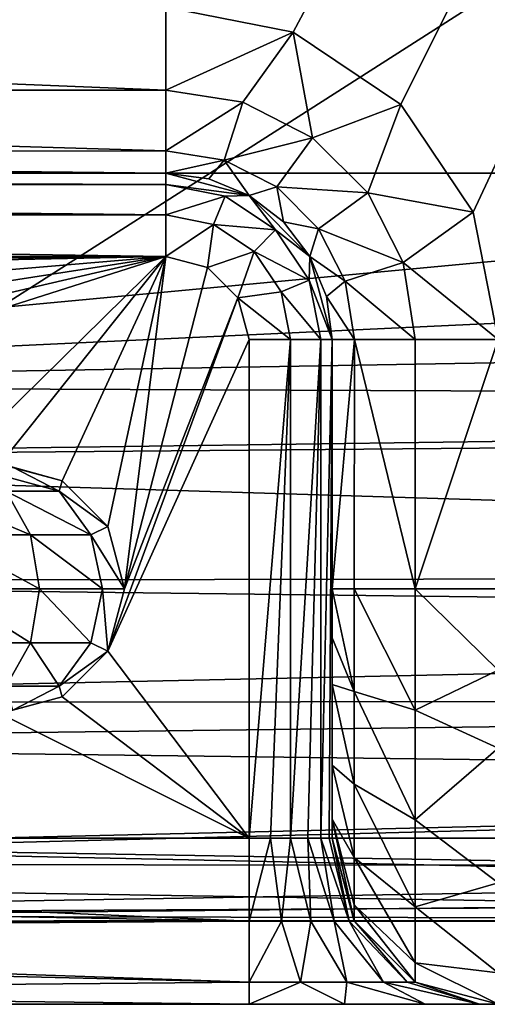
# Model space of a CAD drawing. Extents: x -62 to 446, y -84 to 1766.
# Tile 6 of 221: x -20 to -14, y -84 to -72. Entities that reach past the tile are written whole.
import ezdxf

# ---------------------------------------------------------------- set-up
doc = ezdxf.new("R2010")
doc.units = 0
doc.header["$LTSCALE"] = 65.185185
for name, color, linetype in [('763', 7, 'CONTINUOUS'), ('766', 7, 'CONTINUOUS'), ('779', 7, 'CONTINUOUS'), ('780', 7, 'CONTINUOUS'), ('782', 7, 'CONTINUOUS'), ('783', 7, 'CONTINUOUS'), ('881', 7, 'CONTINUOUS'), ('882', 7, 'CONTINUOUS'), ('884', 7, 'CONTINUOUS'), ('887', 7, 'CONTINUOUS'), ('905', 7, 'CONTINUOUS'), ('917', 7, 'CONTINUOUS'), ('918', 7, 'CONTINUOUS'), ('919', 7, 'CONTINUOUS'), ('920', 7, 'CONTINUOUS'), ('921', 7, 'CONTINUOUS'), ('922', 7, 'CONTINUOUS'), ('923', 7, 'CONTINUOUS'), ('924', 7, 'CONTINUOUS'), ('925', 7, 'CONTINUOUS'), ('927', 7, 'CONTINUOUS'), ('928', 7, 'CONTINUOUS'), ('929', 7, 'CONTINUOUS'), ('931', 7, 'CONTINUOUS'), ('932', 7, 'CONTINUOUS'), ('935', 7, 'CONTINUOUS'), ('936', 7, 'CONTINUOUS'), ('937', 7, 'CONTINUOUS'), ('938', 7, 'CONTINUOUS')]:
    doc.layers.add(name, color=color, linetype=linetype)

msp = doc.modelspace()

# ---------------------------------------------------------------- linework, layer by layer
at = {"layer": '763', "color": 7, "linetype": 'CONTINUOUS'}
for points in [[(-30, -82, 0.025), (67, -82, 0.025), (-30, -83, 0.025), (-30, -82, 0.025)], [(-30, -83, 0.025), (67, -82, 0.025), (1.622, -83, 0.025), (-30, -83, 0.025)]]:
    msp.add_3dface(points, dxfattribs=at)
at = {"layer": '766', "color": 7, "linetype": 'CONTINUOUS'}
for points in [[(67, -82, 0.025), (-30, -82, 0.025), (67, -82), (67, -82, 0.025)], [(67, -82), (-30, -82, 0.025), (-30, -82), (67, -82)]]:
    msp.add_3dface(points, dxfattribs=at)
at = {"layer": '779', "color": 7, "linetype": 'CONTINUOUS'}
for points in [[(-30.604, -22.006), (67, -20.041), (-30, -82), (-30.604, -22.006)], [(67, -20.041), (67, -82), (-30, -82), (67, -20.041)]]:
    msp.add_3dface(points, dxfattribs=at)
at = {"layer": '780', "color": 7, "linetype": 'CONTINUOUS'}
for points in [[(-19.325, -65.728, 19), (-23.072, -61.153, 19), (-30, -74, 19), (-19.325, -65.728, 19)], [(-14.036, -69.525, 19), (-19.325, -65.728, 19), (-30, -74, 19), (-14.036, -69.525, 19)], [(-2.753, -74, 19), (-14.036, -69.525, 19), (-30, -74, 19), (-2.753, -74, 19)]]:
    msp.add_3dface(points, dxfattribs=at)
at = {"layer": '782', "color": 7, "linetype": 'CONTINUOUS'}
for points in [[(-30, -83, 0.025), (1.622, -83, 0.025), (-30, -83, 10), (-30, -83, 0.025)], [(-30, -83, 10), (1.622, -83, 0.025), (1.622, -83, 9.764), (-30, -83, 10)], [(1.649, -83, 10), (-30, -83, 10), (1.629, -83, 9.882), (1.649, -83, 10)], [(1.629, -83, 9.882), (-30, -83, 10), (1.622, -83, 9.764), (1.629, -83, 9.882)]]:
    msp.add_3dface(points, dxfattribs=at)
at = {"layer": '783', "color": 7, "linetype": 'CONTINUOUS'}
for points in [[(24.494, -74, 19), (-2.753, -74, 19), (-30, -76.554, 18.63), (24.494, -74, 19)], [(24.494, -74, 19), (-30, -76.554, 18.63), (22.057, -75.662, 18.845), (24.494, -74, 19)], [(-2.753, -74, 19), (-30, -74, 19), (-30, -76.554, 18.63), (-2.753, -74, 19)], [(22.057, -75.662, 18.845), (-30, -76.554, 18.63), (20.13, -76.761, 18.566), (22.057, -75.662, 18.845)], [(-30, -76.554, 18.63), (-30, -77.444, 18.315), (20.13, -76.761, 18.566), (-30, -76.554, 18.63)], [(20.13, -76.761, 18.566), (-30, -77.444, 18.315), (19.639, -77.015, 18.48), (20.13, -76.761, 18.566)], [(19.639, -77.015, 18.48), (-30, -77.444, 18.315), (15.289, -78.838, 17.589), (19.639, -77.015, 18.48)], [(-30, -77.444, 18.315), (-30, -78.909, 17.543), (15.289, -78.838, 17.589), (-30, -77.444, 18.315)], [(15.289, -78.838, 17.589), (-30, -78.909, 17.543), (13.546, -79.43, 17.177), (15.289, -78.838, 17.589)], [(-30, -78.909, 17.543), (-30, -80.364, 16.364), (13.546, -79.43, 17.177), (-30, -78.909, 17.543)], [(13.546, -79.43, 17.177), (-30, -80.364, 16.364), (10.854, -80.351, 16.377), (13.546, -79.43, 17.177)], [(-30, -80.364, 16.364), (-30, -80.857, 15.83), (10.854, -80.351, 16.377), (-30, -80.364, 16.364)], [(10.854, -80.351, 16.377), (-30, -80.857, 15.83), (8.014, -81.335, 15.215), (10.854, -80.351, 16.377)], [(-30, -80.857, 15.83), (-30, -82.234, 13.632), (8.014, -81.335, 15.215), (-30, -80.857, 15.83)], [(-30, -82.315, 13.444), (5.191, -82.336, 13.393), (8.014, -81.335, 15.215), (-30, -82.315, 13.444)], [(-30, -82.234, 13.632), (-30, -82.315, 13.444), (8.014, -81.335, 15.215), (-30, -82.234, 13.632)], [(-30, -82.928, 11.133), (5.191, -82.336, 13.393), (-30, -82.315, 13.444), (-30, -82.928, 11.133)], [(3.765, -82.746, 12.124), (5.191, -82.336, 13.393), (-30, -82.928, 11.133), (3.765, -82.746, 12.124)], [(1.949, -82.986, 10.497), (3.765, -82.746, 12.124), (-30, -82.928, 11.133), (1.949, -82.986, 10.497)], [(-30, -83, 10), (1.949, -82.986, 10.497), (-30, -82.928, 11.133), (-30, -83, 10)], [(1.949, -82.986, 10.497), (-30, -83, 10), (1.758, -82.996, 10.266), (1.949, -82.986, 10.497)], [(-30, -83, 10), (1.649, -83, 10), (1.758, -82.996, 10.266), (-30, -83, 10)]]:
    msp.add_3dface(points, dxfattribs=at)
at = {"layer": '881', "color": 7, "linetype": 'CONTINUOUS'}
for points in [[(-16.469, -72.304, -20), (-18, -72, -20), (9.228, -24.205, -20), (-16.469, -72.304, -20)], [(-15.172, -73.172, -20), (-16.469, -72.304, -20), (9.228, -24.205, -20), (-15.172, -73.172, -20)], [(-14.304, -74.469, -20), (-15.172, -73.172, -20), (9.228, -24.205, -20), (-14.304, -74.469, -20)], [(-14, -76, -20), (-14.304, -74.469, -20), (9.228, -24.205, -20), (-14, -76, -20)]]:
    msp.add_3dface(points, dxfattribs=at)
at = {"layer": '882', "color": 7, "linetype": 'CONTINUOUS'}
for points in [[(64, -84, -0.025), (-30, -84, -0.025), (63.26, -84, -4.654), (64, -84, -0.025)], [(-30, -84, -0.025), (49, -84, -15), (53.631, -84, -14.267), (-30, -84, -0.025)], [(49, -84, -15), (-30, -84, -0.025), (17.5, -84, -15), (49, -84, -15)], [(-30, -84, -0.025), (53.631, -84, -14.267), (57.809, -84, -12.141), (-30, -84, -0.025)], [(-30, -84, -0.025), (57.809, -84, -12.141), (61.126, -84, -8.829), (-30, -84, -0.025)], [(-30, -84, -0.025), (61.126, -84, -8.829), (63.26, -84, -4.654), (-30, -84, -0.025)], [(17.5, -84, -15), (-30, -84, -0.025), (-15.852, -84, -8.228), (17.5, -84, -15)], [(-30, -84, -0.025), (-30, -84, -8), (-17, -84, -8), (-30, -84, -0.025)], [(-15.852, -84, -8.228), (-30, -84, -0.025), (-17, -84, -8), (-15.852, -84, -8.228)], [(-14.879, -84, -8.879), (17.5, -84, -15), (-15.852, -84, -8.228), (-14.879, -84, -8.879)], [(-14.228, -84, -9.852), (17.5, -84, -15), (-14.879, -84, -8.879), (-14.228, -84, -9.852)], [(-14, -84, -11), (17.5, -84, -15), (-14.228, -84, -9.852), (-14, -84, -11)]]:
    msp.add_3dface(points, dxfattribs=at)
at = {"layer": '884', "color": 7, "linetype": 'CONTINUOUS'}
for points in [[(67, -82, -0.025), (-30, -82, -0.025), (65.91, -83.621, -0.025), (67, -82, -0.025)], [(65.91, -83.621, -0.025), (-30, -82, -0.025), (64, -84, -0.025), (65.91, -83.621, -0.025)], [(64, -84, -0.025), (-30, -82, -0.025), (-30, -82.5, -0.025), (64, -84, -0.025)], [(-30, -84, -0.025), (64, -84, -0.025), (-30, -82.5, -0.025), (-30, -84, -0.025)]]:
    msp.add_3dface(points, dxfattribs=at)
at = {"layer": '887', "color": 7, "linetype": 'CONTINUOUS'}
for points in [[(-30, -82, -0.025), (67, -82, -0.025), (-30, -82), (-30, -82, -0.025)], [(67, -82, -0.025), (67, -82), (-30, -82), (67, -82, -0.025)]]:
    msp.add_3dface(points, dxfattribs=at)
at = {"layer": '905', "color": 7, "linetype": 'CONTINUOUS'}
for points in [[(67, -20.041), (-30.604, -22.006), (67, -82), (67, -20.041)], [(67, -82), (-30.604, -22.006), (-30, -82), (67, -82)]]:
    msp.add_3dface(points, dxfattribs=at)
at = {"layer": '917', "color": 7, "linetype": 'CONTINUOUS'}
for points in [[(-18, -75, -10), (-51.885, -75.344, -10), (-52.102, -75, -10), (-18, -75, -10)], [(-51.521, -75.682, -10), (-51.885, -75.344, -10), (-18, -75, -10), (-51.521, -75.682, -10)], [(-49, -77.622, -10), (-51.521, -75.682, -10), (-18, -75, -10), (-49, -77.622, -10)], [(-46.169, -79.376, -10), (-49, -77.622, -10), (-18, -75, -10), (-46.169, -79.376, -10)], [(-43.147, -80.842, -10), (-46.169, -79.376, -10), (-18, -75, -10), (-43.147, -80.842, -10)], [(-39.964, -82, -10), (-43.147, -80.842, -10), (-18, -75, -10), (-39.964, -82, -10)], [(-39.964, -82, -10), (-18, -75, -10), (-20.75, -77.701, -10), (-39.964, -82, -10)], [(-20.75, -77.701, -10), (-18, -75, -10), (-20, -77.5, -10), (-20.75, -77.701, -10)], [(-20, -77.5, -10), (-18, -75, -10), (-19.25, -77.701, -10), (-20, -77.5, -10)], [(-19.25, -77.701, -10), (-18, -75, -10), (-18.701, -78.25, -10), (-19.25, -77.701, -10)], [(-18.701, -78.25, -10), (-18, -75, -10), (-18.5, -79, -10), (-18.701, -78.25, -10)], [(-18, -75, -10), (-17.5, -75.134, -10), (-18.5, -79, -10), (-18, -75, -10)], [(-17.5, -75.134, -10), (-17.134, -75.5, -10), (-18.5, -79, -10), (-17.5, -75.134, -10)], [(-17.134, -75.5, -10), (-17, -76, -10), (-18.701, -79.75, -10), (-17.134, -75.5, -10)], [(-18.5, -79, -10), (-17.134, -75.5, -10), (-18.701, -79.75, -10), (-18.5, -79, -10)], [(-17, -76, -10), (-17, -82, -10), (-18.701, -79.75, -10), (-17, -76, -10)], [(-18.701, -79.75, -10), (-17, -82, -10), (-19.25, -80.299, -10), (-18.701, -79.75, -10)], [(-19.25, -80.299, -10), (-17, -82, -10), (-20, -80.5, -10), (-19.25, -80.299, -10)], [(-17, -82, -10), (-39.964, -82, -10), (-20, -80.5, -10), (-17, -82, -10)]]:
    msp.add_3dface(points, dxfattribs=at)
at = {"layer": '918', "color": 7, "linetype": 'CONTINUOUS'}
for points in [[(-16, -82, -15), (-16, -82, -11), (-16, -76, -18), (-16, -82, -15)], [(-16, -76, -18), (-16, -82, -11), (-16, -76, -11), (-16, -76, -18)], [(-16, -81.772, -16.148), (-16, -82, -15), (-16, -76, -18), (-16, -81.772, -16.148)], [(-16, -81.122, -17.12), (-16, -81.772, -16.148), (-16, -76, -18), (-16, -81.122, -17.12)], [(-16, -80.151, -17.771), (-16, -81.122, -17.12), (-16, -76, -18), (-16, -80.151, -17.771)], [(-16, -79.589, -17.942), (-16, -80.151, -17.771), (-16, -76, -18), (-16, -79.589, -17.942)], [(-16, -79, -18), (-16, -79.589, -17.942), (-16, -76, -18), (-16, -79, -18)]]:
    msp.add_3dface(points, dxfattribs=at)
at = {"layer": '919', "color": 7, "linetype": 'CONTINUOUS'}
for points in [[(-18, -74, -18), (-18, -74, -11), (-52.102, -74, -11), (-18, -74, -18)], [(-42.685, -74, -18), (-18, -74, -18), (-52.102, -74, -11), (-42.685, -74, -18)]]:
    msp.add_3dface(points, dxfattribs=at)
at = {"layer": '920', "color": 7, "linetype": 'CONTINUOUS'}
for points in [[(-18, -74, -11), (-18, -74, -18), (-17.482, -74.068, -18), (-18, -74, -11)], [(-17, -74.268, -18), (-18, -74, -11), (-17.482, -74.068, -18), (-17, -74.268, -18)], [(-18, -74, -11), (-17, -74.268, -18), (-17, -74.268, -11), (-18, -74, -11)], [(-16.586, -74.586, -18), (-16.268, -75, -18), (-17, -74.268, -11), (-16.586, -74.586, -18)], [(-17, -74.268, -11), (-16.268, -75, -18), (-16.268, -75, -11), (-17, -74.268, -11)], [(-17, -74.268, -18), (-16.586, -74.586, -18), (-17, -74.268, -11), (-17, -74.268, -18)], [(-16, -76, -18), (-16, -76, -11), (-16.268, -75, -11), (-16, -76, -18)], [(-16.068, -75.482, -18), (-16, -76, -18), (-16.268, -75, -11), (-16.068, -75.482, -18)], [(-16.268, -75, -18), (-16.068, -75.482, -18), (-16.268, -75, -11), (-16.268, -75, -18)]]:
    msp.add_3dface(points, dxfattribs=at)
at = {"layer": '921', "color": 7, "linetype": 'CONTINUOUS'}
for points in [[(-16, -82, -11), (-16, -82, -15), (-15.733, -82.999, -15), (-16, -82, -11)], [(-16, -82, -11), (-15.733, -82.999, -15), (-15.732, -83, -11), (-16, -82, -11)], [(-15.733, -82.999, -15), (-15, -83.732, -15), (-15.732, -83, -11), (-15.733, -82.999, -15)], [(-15.732, -83, -11), (-15, -83.732, -15), (-14.999, -83.733, -11), (-15.732, -83, -11)], [(-15, -83.732, -15), (-14, -84, -15), (-14.999, -83.733, -11), (-15, -83.732, -15)], [(-14, -84, -15), (-14, -84, -11), (-14.999, -83.733, -11), (-14, -84, -15)]]:
    msp.add_3dface(points, dxfattribs=at)
at = {"layer": '922', "color": 7, "linetype": 'CONTINUOUS'}
for points in [[(-16, -79.589, -17.942), (-16, -79, -18), (-15.733, -80.236, -18.803), (-16, -79.589, -17.942)], [(-16, -79, -18), (-15.733, -79, -18.999), (-15.733, -80.236, -18.803), (-16, -79, -18)], [(-15.733, -79, -18.999), (-15, -79, -19.732), (-15, -80.462, -19.5), (-15.733, -79, -18.999)], [(-15.733, -79, -18.999), (-15, -80.462, -19.5), (-15.733, -80.236, -18.803), (-15.733, -79, -18.999)], [(-14, -79, -20), (-14, -79.981, -19.903), (-15, -79, -19.732), (-14, -79, -20)], [(-15, -79, -19.732), (-14, -79.981, -19.903), (-15, -80.462, -19.5), (-15, -79, -19.732)], [(-16, -80.151, -17.771), (-16, -79.589, -17.942), (-15.733, -80.236, -18.803), (-16, -80.151, -17.771)], [(-14, -79.981, -19.903), (-14, -80.918, -19.618), (-15, -80.462, -19.5), (-14, -79.981, -19.903)], [(-16, -81.122, -17.12), (-16, -80.151, -17.771), (-15.733, -81.351, -18.235), (-16, -81.122, -17.12)], [(-16, -80.151, -17.771), (-15.733, -80.236, -18.803), (-15.733, -81.351, -18.235), (-16, -80.151, -17.771)], [(-15, -80.462, -19.5), (-15, -81.781, -18.828), (-15.733, -80.236, -18.803), (-15, -80.462, -19.5)], [(-15.733, -80.236, -18.803), (-15, -81.781, -18.828), (-15.733, -81.351, -18.235), (-15.733, -80.236, -18.803)], [(-15, -80.462, -19.5), (-14, -80.918, -19.618), (-15, -81.781, -18.828), (-15, -80.462, -19.5)], [(-14, -80.918, -19.618), (-14, -82.537, -18.534), (-15, -81.781, -18.828), (-14, -80.918, -19.618)], [(-16, -81.772, -16.148), (-16, -81.122, -17.12), (-15.733, -82.235, -17.351), (-16, -81.772, -16.148)], [(-16, -81.122, -17.12), (-15.733, -81.351, -18.235), (-15.733, -82.235, -17.351), (-16, -81.122, -17.12)], [(-15, -81.781, -18.828), (-15, -82.828, -17.781), (-15.733, -81.351, -18.235), (-15, -81.781, -18.828)], [(-15.733, -81.351, -18.235), (-15, -82.828, -17.781), (-15.733, -82.235, -17.351), (-15.733, -81.351, -18.235)], [(-16, -82, -15), (-16, -81.772, -16.148), (-15.733, -82.999, -15), (-16, -82, -15)], [(-16, -81.772, -16.148), (-15.733, -82.235, -17.351), (-15.733, -82.803, -16.236), (-16, -81.772, -16.148)], [(-16, -81.772, -16.148), (-15.733, -82.803, -16.236), (-15.733, -82.999, -15), (-16, -81.772, -16.148)], [(-15, -81.781, -18.828), (-14, -82.537, -18.534), (-15, -82.828, -17.781), (-15, -81.781, -18.828)], [(-15, -82.828, -17.781), (-15, -83.5, -16.462), (-15.733, -82.235, -17.351), (-15, -82.828, -17.781)], [(-15.733, -82.235, -17.351), (-15, -83.5, -16.462), (-15.733, -82.803, -16.236), (-15.733, -82.235, -17.351)], [(-14, -82.537, -18.534), (-14, -83.62, -16.913), (-15, -82.828, -17.781), (-14, -82.537, -18.534)], [(-15, -83.5, -16.462), (-15, -83.732, -15), (-15.733, -82.803, -16.236), (-15, -83.5, -16.462)], [(-15.733, -82.803, -16.236), (-15, -83.732, -15), (-15.733, -82.999, -15), (-15.733, -82.803, -16.236)], [(-15, -82.828, -17.781), (-14, -83.62, -16.913), (-15, -83.5, -16.462), (-15, -82.828, -17.781)], [(-14, -83.62, -16.913), (-14, -84, -15), (-15, -83.5, -16.462), (-14, -83.62, -16.913)], [(-15, -83.5, -16.462), (-14, -84, -15), (-15, -83.732, -15), (-15, -83.5, -16.462)]]:
    msp.add_3dface(points, dxfattribs=at)
at = {"layer": '923', "color": 7, "linetype": 'CONTINUOUS'}
for points in [[(-16, -79, -18), (-16, -76, -18), (-15.732, -76, -19), (-16, -79, -18)], [(-16, -79, -18), (-15.732, -76, -19), (-15.733, -79, -18.999), (-16, -79, -18)], [(-15.733, -79, -18.999), (-15.732, -76, -19), (-15, -79, -19.732), (-15.733, -79, -18.999)], [(-15.732, -76, -19), (-14.999, -76, -19.733), (-15, -79, -19.732), (-15.732, -76, -19)], [(-14, -76, -20), (-14, -79, -20), (-15, -79, -19.732), (-14, -76, -20)], [(-14.999, -76, -19.733), (-14, -76, -20), (-15, -79, -19.732), (-14.999, -76, -19.733)]]:
    msp.add_3dface(points, dxfattribs=at)
at = {"layer": '924', "color": 7, "linetype": 'CONTINUOUS'}
for points in [[(-18, -72, -20), (-16.469, -72.304, -20), (-18, -72.999, -19.733), (-18, -72, -20)], [(-18, -72.999, -19.733), (-16.469, -72.304, -20), (-17.073, -73.146, -19.733), (-18, -72.999, -19.733)], [(-17.073, -73.146, -19.733), (-16.469, -72.304, -20), (-16.236, -73.572, -19.733), (-17.073, -73.146, -19.733)], [(-16.469, -72.304, -20), (-15.172, -73.172, -20), (-16.236, -73.572, -19.733), (-16.469, -72.304, -20)], [(-18, -73.732, -19), (-18, -72.999, -19.733), (-17.073, -73.146, -19.733), (-18, -73.732, -19)], [(-18, -73.732, -19), (-17.073, -73.146, -19.733), (-17.299, -73.843, -19), (-18, -73.732, -19)], [(-17.073, -73.146, -19.733), (-16.236, -73.572, -19.733), (-17.299, -73.843, -19), (-17.073, -73.146, -19.733)], [(-16.236, -73.572, -19.733), (-15.172, -73.172, -20), (-15.572, -74.236, -19.733), (-16.236, -73.572, -19.733)], [(-15.172, -73.172, -20), (-14.304, -74.469, -20), (-15.572, -74.236, -19.733), (-15.172, -73.172, -20)], [(-17.299, -73.843, -19), (-16.236, -73.572, -19.733), (-16.667, -74.165, -19), (-17.299, -73.843, -19)], [(-16.236, -73.572, -19.733), (-15.572, -74.236, -19.733), (-16.667, -74.165, -19), (-16.236, -73.572, -19.733)], [(-18, -74, -18), (-18, -73.732, -19), (-17.299, -73.843, -19), (-18, -74, -18)], [(-17.482, -74.068, -18), (-18, -74, -18), (-17.299, -73.843, -19), (-17.482, -74.068, -18)], [(-17, -74.268, -18), (-17.482, -74.068, -18), (-17.299, -73.843, -19), (-17, -74.268, -18)], [(-17, -74.268, -18), (-17.299, -73.843, -19), (-16.667, -74.165, -19), (-17, -74.268, -18)], [(-16.586, -74.586, -18), (-17, -74.268, -18), (-16.667, -74.165, -19), (-16.586, -74.586, -18)], [(-16.586, -74.586, -18), (-16.667, -74.165, -19), (-16.165, -74.667, -19), (-16.586, -74.586, -18)], [(-16.667, -74.165, -19), (-15.572, -74.236, -19.733), (-16.165, -74.667, -19), (-16.667, -74.165, -19)], [(-15.572, -74.236, -19.733), (-15.146, -75.073, -19.733), (-16.165, -74.667, -19), (-15.572, -74.236, -19.733)], [(-15.572, -74.236, -19.733), (-14.304, -74.469, -20), (-15.146, -75.073, -19.733), (-15.572, -74.236, -19.733)], [(-14.304, -74.469, -20), (-14, -76, -20), (-15.146, -75.073, -19.733), (-14.304, -74.469, -20)], [(-16.268, -75, -18), (-16.586, -74.586, -18), (-16.165, -74.667, -19), (-16.268, -75, -18)], [(-16.268, -75, -18), (-16.165, -74.667, -19), (-15.843, -75.299, -19), (-16.268, -75, -18)], [(-16.165, -74.667, -19), (-15.146, -75.073, -19.733), (-15.843, -75.299, -19), (-16.165, -74.667, -19)], [(-16.068, -75.482, -18), (-16.268, -75, -18), (-15.843, -75.299, -19), (-16.068, -75.482, -18)], [(-15.146, -75.073, -19.733), (-14.999, -76, -19.733), (-15.843, -75.299, -19), (-15.146, -75.073, -19.733)], [(-15.146, -75.073, -19.733), (-14, -76, -20), (-14.999, -76, -19.733), (-15.146, -75.073, -19.733)], [(-16.068, -75.482, -18), (-15.843, -75.299, -19), (-15.732, -76, -19), (-16.068, -75.482, -18)], [(-15.843, -75.299, -19), (-14.999, -76, -19.733), (-15.732, -76, -19), (-15.843, -75.299, -19)], [(-16, -76, -18), (-16.068, -75.482, -18), (-15.732, -76, -19), (-16, -76, -18)]]:
    msp.add_3dface(points, dxfattribs=at)
at = {"layer": '925', "color": 7, "linetype": 'CONTINUOUS'}
for points in [[(-42.685, -72, -20), (-18, -72, -20), (-18, -72.999, -19.733), (-42.685, -72, -20)], [(-42.685, -73, -19.732), (-42.685, -72, -20), (-18, -72.999, -19.733), (-42.685, -73, -19.732)], [(-18, -73.732, -19), (-42.685, -73, -19.732), (-18, -72.999, -19.733), (-18, -73.732, -19)], [(-42.685, -73.733, -18.999), (-42.685, -73, -19.732), (-18, -73.732, -19), (-42.685, -73.733, -18.999)], [(-18, -74, -18), (-42.685, -73.733, -18.999), (-18, -73.732, -19), (-18, -74, -18)], [(-18, -74, -18), (-42.685, -74, -18), (-42.685, -73.733, -18.999), (-18, -74, -18)]]:
    msp.add_3dface(points, dxfattribs=at)
at = {"layer": '927', "color": 7, "linetype": 'CONTINUOUS'}
for points in [[(-52.102, -74, -11), (-18, -74, -11), (-18, -74.134, -10.5), (-52.102, -74, -11)], [(-52.102, -74, -11), (-18, -74.134, -10.5), (-52.102, -74.134, -10.5), (-52.102, -74, -11)], [(-18, -74.134, -10.5), (-18, -74.5, -10.134), (-52.102, -74.134, -10.5), (-18, -74.134, -10.5)], [(-52.102, -74.134, -10.5), (-18, -74.5, -10.134), (-52.102, -74.5, -10.134), (-52.102, -74.134, -10.5)], [(-18, -75, -10), (-52.102, -75, -10), (-52.102, -74.5, -10.134), (-18, -75, -10)], [(-18, -74.5, -10.134), (-18, -75, -10), (-52.102, -74.5, -10.134), (-18, -74.5, -10.134)]]:
    msp.add_3dface(points, dxfattribs=at)
at = {"layer": '928', "color": 7, "linetype": 'CONTINUOUS'}
for points in [[(-18, -74, -11), (-17, -74.268, -11), (-18, -74.134, -10.5), (-18, -74, -11)], [(-18, -74.134, -10.5), (-17, -74.268, -11), (-17.286, -74.276, -10.5), (-18, -74.134, -10.5)], [(-18, -74.5, -10.134), (-18, -74.134, -10.5), (-17.286, -74.276, -10.5), (-18, -74.5, -10.134)], [(-17.426, -74.615, -10.134), (-18, -74.5, -10.134), (-17.286, -74.276, -10.5), (-17.426, -74.615, -10.134)], [(-16.681, -74.681, -10.5), (-17.426, -74.615, -10.134), (-17.286, -74.276, -10.5), (-16.681, -74.681, -10.5)], [(-17, -74.268, -11), (-16.681, -74.681, -10.5), (-17.286, -74.276, -10.5), (-17, -74.268, -11)], [(-17, -74.268, -11), (-16.268, -75, -11), (-16.681, -74.681, -10.5), (-17, -74.268, -11)], [(-18, -75, -10), (-18, -74.5, -10.134), (-17.426, -74.615, -10.134), (-18, -75, -10)], [(-17.5, -75.134, -10), (-18, -75, -10), (-17.426, -74.615, -10.134), (-17.5, -75.134, -10)], [(-16.94, -74.94, -10.134), (-17.5, -75.134, -10), (-17.426, -74.615, -10.134), (-16.94, -74.94, -10.134)], [(-16.94, -74.94, -10.134), (-17.426, -74.615, -10.134), (-16.681, -74.681, -10.5), (-16.94, -74.94, -10.134)], [(-16.276, -75.286, -10.5), (-16.94, -74.94, -10.134), (-16.681, -74.681, -10.5), (-16.276, -75.286, -10.5)], [(-16.268, -75, -11), (-16.276, -75.286, -10.5), (-16.681, -74.681, -10.5), (-16.268, -75, -11)], [(-17.134, -75.5, -10), (-17.5, -75.134, -10), (-16.94, -74.94, -10.134), (-17.134, -75.5, -10)], [(-16.615, -75.426, -10.134), (-17.134, -75.5, -10), (-16.94, -74.94, -10.134), (-16.615, -75.426, -10.134)], [(-16.615, -75.426, -10.134), (-16.94, -74.94, -10.134), (-16.276, -75.286, -10.5), (-16.615, -75.426, -10.134)], [(-16.268, -75, -11), (-16, -76, -11), (-16.276, -75.286, -10.5), (-16.268, -75, -11)], [(-16.134, -76, -10.5), (-16.615, -75.426, -10.134), (-16.276, -75.286, -10.5), (-16.134, -76, -10.5)], [(-16, -76, -11), (-16.134, -76, -10.5), (-16.276, -75.286, -10.5), (-16, -76, -11)], [(-16.5, -76, -10.134), (-17.134, -75.5, -10), (-16.615, -75.426, -10.134), (-16.5, -76, -10.134)], [(-16.5, -76, -10.134), (-16.615, -75.426, -10.134), (-16.134, -76, -10.5), (-16.5, -76, -10.134)], [(-17, -76, -10), (-17.134, -75.5, -10), (-16.5, -76, -10.134), (-17, -76, -10)]]:
    msp.add_3dface(points, dxfattribs=at)
at = {"layer": '929', "color": 7, "linetype": 'CONTINUOUS'}
for points in [[(-17, -82, -10), (-17, -76, -10), (-16.5, -76, -10.134), (-17, -82, -10)], [(-17, -82, -10), (-16.5, -76, -10.134), (-16.741, -82, -10.034), (-17, -82, -10)], [(-16.741, -82, -10.034), (-16.5, -76, -10.134), (-16.5, -82, -10.134), (-16.741, -82, -10.034)], [(-16.5, -76, -10.134), (-16.134, -76, -10.5), (-16.5, -82, -10.134), (-16.5, -76, -10.134)], [(-16.5, -82, -10.134), (-16.134, -76, -10.5), (-16.293, -82, -10.293), (-16.5, -82, -10.134)], [(-16.293, -82, -10.293), (-16.134, -76, -10.5), (-16.134, -82, -10.5), (-16.293, -82, -10.293)], [(-16.134, -76, -10.5), (-16, -76, -11), (-16.134, -82, -10.5), (-16.134, -76, -10.5)], [(-16.134, -82, -10.5), (-16, -76, -11), (-16.034, -82, -10.741), (-16.134, -82, -10.5)], [(-16, -76, -11), (-16, -82, -11), (-16.034, -82, -10.741), (-16, -76, -11)]]:
    msp.add_3dface(points, dxfattribs=at)
at = {"layer": '931', "color": 7, "linetype": 'CONTINUOUS'}
for points in [[(-37.67, -82.605, -9.906), (-39.964, -82, -10), (-17, -83, -9.732), (-37.67, -82.605, -9.906)], [(-39.964, -82, -10), (-17, -82, -10), (-17, -83, -9.732), (-39.964, -82, -10)], [(-34.705, -83.125, -9.654), (-37.67, -82.605, -9.906), (-17, -83, -9.732), (-34.705, -83.125, -9.654)], [(-17, -83.733, -8.999), (-34.705, -83.125, -9.654), (-17, -83, -9.732), (-17, -83.733, -8.999)], [(-30, -83.422, -9.406), (-34.705, -83.125, -9.654), (-17, -83.733, -8.999), (-30, -83.422, -9.406)], [(-30, -83.85, -8.76), (-30, -83.422, -9.406), (-17, -83.733, -8.999), (-30, -83.85, -8.76)], [(-17, -84, -8), (-30, -83.85, -8.76), (-17, -83.733, -8.999), (-17, -84, -8)], [(-30, -84, -8), (-30, -83.85, -8.76), (-17, -84, -8), (-30, -84, -8)]]:
    msp.add_3dface(points, dxfattribs=at)
at = {"layer": '932', "color": 7, "linetype": 'CONTINUOUS'}
for points in [[(-17, -83, -9.732), (-17, -82, -10), (-16.741, -82, -10.034), (-17, -83, -9.732)], [(-17, -83, -9.732), (-16.741, -82, -10.034), (-16.608, -83, -9.794), (-17, -83, -9.732)], [(-16.741, -82, -10.034), (-16.5, -82, -10.134), (-16.608, -83, -9.794), (-16.741, -82, -10.034)], [(-16.608, -83, -9.794), (-16.5, -82, -10.134), (-16.255, -83, -9.974), (-16.608, -83, -9.794)], [(-16.5, -82, -10.134), (-16.293, -82, -10.293), (-16.255, -83, -9.974), (-16.5, -82, -10.134)], [(-16.293, -82, -10.293), (-16.134, -82, -10.5), (-15.974, -83, -10.255), (-16.293, -82, -10.293)], [(-16.255, -83, -9.974), (-16.293, -82, -10.293), (-15.974, -83, -10.255), (-16.255, -83, -9.974)], [(-16.134, -82, -10.5), (-16.034, -82, -10.741), (-15.794, -83, -10.608), (-16.134, -82, -10.5)], [(-15.974, -83, -10.255), (-16.134, -82, -10.5), (-15.794, -83, -10.608), (-15.974, -83, -10.255)], [(-16.034, -82, -10.741), (-16, -82, -11), (-15.794, -83, -10.608), (-16.034, -82, -10.741)], [(-16, -82, -11), (-15.732, -83, -11), (-15.794, -83, -10.608), (-16, -82, -11)], [(-17, -83.733, -8.999), (-17, -83, -9.732), (-16.608, -83, -9.794), (-17, -83.733, -8.999)], [(-16.382, -83.733, -9.097), (-17, -83.733, -8.999), (-16.608, -83, -9.794), (-16.382, -83.733, -9.097)], [(-16.382, -83.733, -9.097), (-16.608, -83, -9.794), (-16.255, -83, -9.974), (-16.382, -83.733, -9.097)], [(-15.824, -83.733, -9.381), (-16.382, -83.733, -9.097), (-16.255, -83, -9.974), (-15.824, -83.733, -9.381)], [(-15.824, -83.733, -9.381), (-16.255, -83, -9.974), (-15.974, -83, -10.255), (-15.824, -83.733, -9.381)], [(-15.381, -83.733, -9.824), (-15.824, -83.733, -9.381), (-15.974, -83, -10.255), (-15.381, -83.733, -9.824)], [(-15.381, -83.733, -9.824), (-15.974, -83, -10.255), (-15.794, -83, -10.608), (-15.381, -83.733, -9.824)], [(-15.732, -83, -11), (-15.097, -83.733, -10.382), (-15.794, -83, -10.608), (-15.732, -83, -11)], [(-15.097, -83.733, -10.382), (-15.381, -83.733, -9.824), (-15.794, -83, -10.608), (-15.097, -83.733, -10.382)], [(-15.732, -83, -11), (-14.999, -83.733, -11), (-15.097, -83.733, -10.382), (-15.732, -83, -11)], [(-15.852, -84, -8.228), (-17, -84, -8), (-16.382, -83.733, -9.097), (-15.852, -84, -8.228)], [(-17, -84, -8), (-17, -83.733, -8.999), (-16.382, -83.733, -9.097), (-17, -84, -8)], [(-15.824, -83.733, -9.381), (-15.852, -84, -8.228), (-16.382, -83.733, -9.097), (-15.824, -83.733, -9.381)], [(-14.879, -84, -8.879), (-15.852, -84, -8.228), (-15.824, -83.733, -9.381), (-14.879, -84, -8.879)], [(-15.381, -83.733, -9.824), (-14.879, -84, -8.879), (-15.824, -83.733, -9.381), (-15.381, -83.733, -9.824)], [(-14.228, -84, -9.852), (-14.879, -84, -8.879), (-15.381, -83.733, -9.824), (-14.228, -84, -9.852)], [(-15.097, -83.733, -10.382), (-14.228, -84, -9.852), (-15.381, -83.733, -9.824), (-15.097, -83.733, -10.382)], [(-14.999, -83.733, -11), (-14.228, -84, -9.852), (-15.097, -83.733, -10.382), (-14.999, -83.733, -11)], [(-14, -84, -11), (-14.228, -84, -9.852), (-14.999, -83.733, -11), (-14, -84, -11)]]:
    msp.add_3dface(points, dxfattribs=at)
at = {"layer": '935', "color": 7, "linetype": 'CONTINUOUS'}
for points in [[(-20.717, -79.651, -16.096), (-20.661, -79, -16.234), (-19.629, -79.651, -15.369), (-20.717, -79.651, -16.096)], [(-19.629, -79.651, -15.369), (-20.661, -79, -16.234), (-19.524, -79, -15.474), (-19.629, -79.651, -15.369)], [(-19.629, -79.651, -15.369), (-19.524, -79, -15.474), (-18.903, -79.651, -14.28), (-19.629, -79.651, -15.369)], [(-18.903, -79.651, -14.28), (-19.524, -79, -15.474), (-18.765, -79, -14.337), (-18.903, -79.651, -14.28)], [(-18.903, -79.651, -14.28), (-18.765, -79, -14.337), (-18.701, -79.75, -13), (-18.903, -79.651, -14.28)], [(-18.701, -79.75, -13), (-18.765, -79, -14.337), (-18.5, -79, -13), (-18.701, -79.75, -13)], [(-19.924, -80.173, -15.075), (-20.717, -79.651, -16.096), (-19.629, -79.651, -15.369), (-19.924, -80.173, -15.075)], [(-19.924, -80.173, -15.075), (-19.629, -79.651, -15.369), (-19.287, -80.173, -14.121), (-19.924, -80.173, -15.075)], [(-19.287, -80.173, -14.121), (-19.629, -79.651, -15.369), (-18.903, -79.651, -14.28), (-19.287, -80.173, -14.121)], [(-19.287, -80.173, -14.121), (-18.903, -79.651, -14.28), (-18.701, -79.75, -13), (-19.287, -80.173, -14.121)], [(-19.25, -80.299, -13), (-19.287, -80.173, -14.121), (-18.701, -79.75, -13), (-19.25, -80.299, -13)], [(-19.843, -80.462, -13.891), (-19.924, -80.173, -15.075), (-19.287, -80.173, -14.121), (-19.843, -80.462, -13.891)], [(-19.843, -80.462, -13.891), (-19.287, -80.173, -14.121), (-19.25, -80.299, -13), (-19.843, -80.462, -13.891)], [(-20, -80.5, -13), (-19.843, -80.462, -13.891), (-19.25, -80.299, -13), (-20, -80.5, -13)]]:
    msp.add_3dface(points, dxfattribs=at)
at = {"layer": '936', "color": 7, "linetype": 'CONTINUOUS'}
for points in [[(-19.924, -77.827, -15.075), (-20.349, -77.538, -14.65), (-19.287, -77.827, -14.121), (-19.924, -77.827, -15.075)], [(-19.287, -77.827, -14.121), (-20.349, -77.538, -14.65), (-19.843, -77.538, -13.891), (-19.287, -77.827, -14.121)], [(-19.25, -77.701, -13), (-19.843, -77.538, -13.891), (-20, -77.5, -13), (-19.25, -77.701, -13)], [(-19.287, -77.827, -14.121), (-19.843, -77.538, -13.891), (-19.25, -77.701, -13), (-19.287, -77.827, -14.121)], [(-18.701, -78.25, -13), (-19.287, -77.827, -14.121), (-19.25, -77.701, -13), (-18.701, -78.25, -13)], [(-20.717, -78.349, -16.096), (-20.877, -77.827, -15.712), (-19.629, -78.349, -15.369), (-20.717, -78.349, -16.096)], [(-19.629, -78.349, -15.369), (-20.877, -77.827, -15.712), (-19.924, -77.827, -15.075), (-19.629, -78.349, -15.369)], [(-19.629, -78.349, -15.369), (-19.924, -77.827, -15.075), (-18.903, -78.349, -14.28), (-19.629, -78.349, -15.369)], [(-18.903, -78.349, -14.28), (-19.924, -77.827, -15.075), (-19.287, -77.827, -14.121), (-18.903, -78.349, -14.28)], [(-18.903, -78.349, -14.28), (-19.287, -77.827, -14.121), (-18.701, -78.25, -13), (-18.903, -78.349, -14.28)], [(-18.5, -79, -13), (-18.903, -78.349, -14.28), (-18.701, -78.25, -13), (-18.5, -79, -13)], [(-19.524, -79, -15.474), (-20.661, -79, -16.234), (-20.717, -78.349, -16.096), (-19.524, -79, -15.474)], [(-19.524, -79, -15.474), (-20.717, -78.349, -16.096), (-19.629, -78.349, -15.369), (-19.524, -79, -15.474)], [(-18.765, -79, -14.337), (-19.524, -79, -15.474), (-19.629, -78.349, -15.369), (-18.765, -79, -14.337)], [(-18.765, -79, -14.337), (-19.629, -78.349, -15.369), (-18.903, -78.349, -14.28), (-18.765, -79, -14.337)], [(-18.5, -79, -13), (-18.765, -79, -14.337), (-18.903, -78.349, -14.28), (-18.5, -79, -13)]]:
    msp.add_3dface(points, dxfattribs=at)
at = {"layer": '937', "color": 7, "linetype": 'CONTINUOUS'}
for points in [[(-18.5, -79, -10), (-18.701, -79.75, -10), (-18.5, -79, -13), (-18.5, -79, -10)], [(-18.701, -79.75, -10), (-18.701, -79.75, -13), (-18.5, -79, -13), (-18.701, -79.75, -10)], [(-18.701, -79.75, -10), (-19.25, -80.299, -10), (-18.701, -79.75, -13), (-18.701, -79.75, -10)], [(-19.25, -80.299, -10), (-19.25, -80.299, -13), (-18.701, -79.75, -13), (-19.25, -80.299, -10)], [(-19.25, -80.299, -10), (-20, -80.5, -10), (-19.25, -80.299, -13), (-19.25, -80.299, -10)], [(-20, -80.5, -10), (-20, -80.5, -13), (-19.25, -80.299, -13), (-20, -80.5, -10)]]:
    msp.add_3dface(points, dxfattribs=at)
at = {"layer": '938', "color": 7, "linetype": 'CONTINUOUS'}
for points in [[(-20, -77.5, -10), (-19.25, -77.701, -10), (-20, -77.5, -13), (-20, -77.5, -10)], [(-19.25, -77.701, -10), (-19.25, -77.701, -13), (-20, -77.5, -13), (-19.25, -77.701, -10)], [(-19.25, -77.701, -10), (-18.701, -78.25, -10), (-19.25, -77.701, -13), (-19.25, -77.701, -10)], [(-18.701, -78.25, -10), (-18.701, -78.25, -13), (-19.25, -77.701, -13), (-18.701, -78.25, -10)], [(-18.701, -78.25, -10), (-18.5, -79, -10), (-18.701, -78.25, -13), (-18.701, -78.25, -10)], [(-18.5, -79, -10), (-18.5, -79, -13), (-18.701, -78.25, -13), (-18.5, -79, -10)]]:
    msp.add_3dface(points, dxfattribs=at)

doc.saveas('drawing.dxf')
